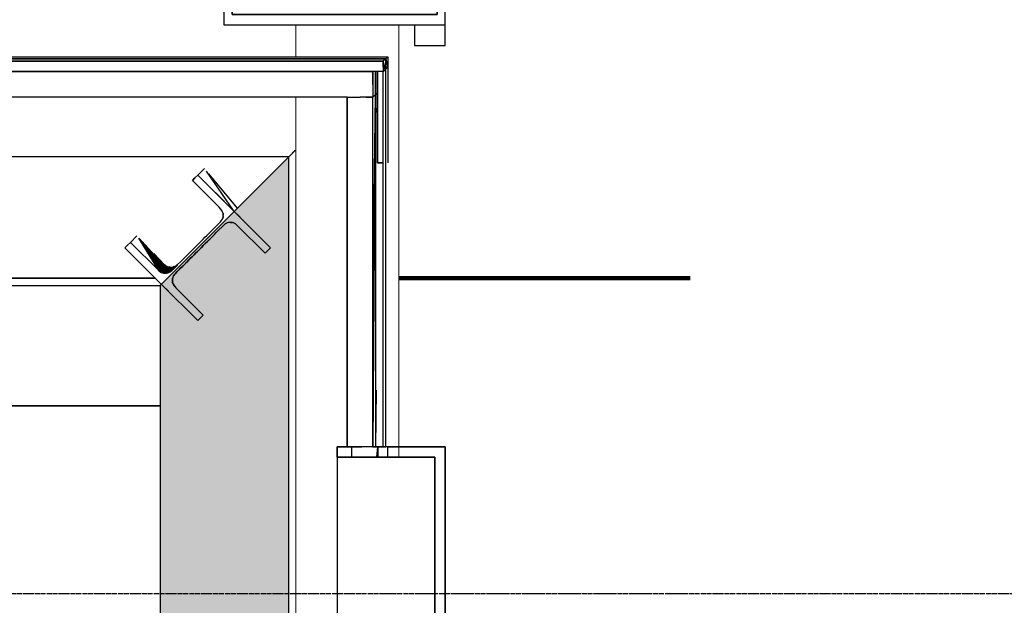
# Model space of a CAD drawing. Header units: millimetres. Extents: x 61846 to 198573, y 13020 to 52988.
# Tile 56 of 150: x 121559 to 123472, y 48414 to 49552. Entities that reach past the tile are written whole.
import ezdxf

# ---------------------------------------------------------------- set-up
doc = ezdxf.new("R2010")
doc.units = ezdxf.units.MM
doc.linetypes.add('NL_00_doorsnede', pattern=[23, 10, -1, 0, -1, 10, -1])
for name, color, linetype, lineweight in [('A-COLS', 52, 'Continuous', 35), ('A-FLOR', 192, 'Continuous', 50), ('A-ROOF', 132, 'Continuous', 35), ('G-ANNO-SYMB', 111, 'Continuous', 18), ('I-WALL', 2, 'Continuous', 25), ('S-BEAM', 12, 'Continuous', 35), ('S-BEAM-ANLY', 10, 'Continuous', 25)]:
    doc.layers.add(name, color=color, linetype=linetype, lineweight=lineweight)

# ---------------------------------------------------------------- blocks, each defined once
blk = doc.blocks.new('28_PBT_SF_toneeltoren_dakboog_28_PBT_SF_toneeltoren_dakboog as R_2584242 - 28_PBT_SF_toneeltoren_dakboog_28_PBT_SF_toneeltoren_dakboog as R_2584242 2-313476-5e verdieping lierenkamer')
at = {"layer": 'S-BEAM-ANLY', "color": 170, "lineweight": 211}
blk.add_line((87821.1, 49049.6), (87255, 49049.6), dxfattribs=at)
blk = doc.blocks.new('28_PBT_SF_toneeltoren_dakboog_28_PBT_SF_toneeltoren_dakboog as R_2584242 - 28_PBT_SF_toneeltoren_dakboog_28_PBT_SF_toneeltoren_dakboog as R_2584242-313469-5e verdieping lierenkamer')
at = {"layer": 'S-BEAM', "color": 250, "lineweight": 25}
for p, q in [((87053.9, 49298), (87041.2, 49285.3)), ((87041.2, 49285.3), (87053.9, 49298)), ((87041.2, 49285.3), (71456.3, 49285.3)), ((86935.2, 49179.3), (87041.2, 49285.3)), ((86794.6, 49038.7), (86935.2, 49179.3)), ((86782.2, 49049.4), (85537.9, 49049.4)), ((85537.9, 49049.4), (86782.2, 49049.4)), ((71456.3, 49035.3), (86791.2, 49035.3)), ((86791.2, 49035.3), (86793.7, 49037.9))]:
    blk.add_line(p, q, dxfattribs=at)
blk = doc.blocks.new('28_PBT_SF_toneeltoren_dakboog_28_PBT_SF_toneeltoren_dakboog as R_2584242 - 28_PBT_SF_toneeltoren_dakboog_28_PBT_SF_toneeltoren_dakboog as R_2584242-313473-5e verdieping lierenkamer')
for name in ['28_PBT_SF_toneeltoren_dakboog_28_PBT_SF_toneeltoren_dakboog as R_2584242 - 28_PBT_SF_toneeltoren_dakboog_28_PBT_SF_toneeltoren_dakboog as R_2584242-313469-5e verdieping lierenkamer', '28_PBT_SF_toneeltoren_dakboog_28_PBT_SF_toneeltoren_dakboog as R_2584242 - 28_PBT_SF_toneeltoren_dakboog_28_PBT_SF_toneeltoren_dakboog as R_2584242 2-313476-5e verdieping lierenkamer']:
    blk.add_blockref(name, (0, 0))
blk = doc.blocks.new('28_PBT_SC_staal_H-profiel_gekromd_dak toneeltoren hoek_S355_HE200B_betondak_as 20_3625036 - 28_PBT_SC_staal_H-profiel_gekromd_dak toneeltoren hoek_S355_HE200B_betondak_as 20_3625036-313802-5e verdieping lierenkamer')
at = {"layer": 'A-COLS', "color": 250, "lineweight": 25}
for p, q in [((86877.2, 49262.7), (86864.5, 49250)), ((86880.9, 49257.4), (86933.5, 49181)), ((86859, 49244.6), (86853.9, 49239.4)), ((86853.9, 49239.4), (86859, 49244.6)), ((86853.9, 49239.4), (86905.9, 49187.4)), ((86905.9, 49187.4), (86853.9, 49239.4)), ((86864.5, 49250), (86859, 49244.6)), ((86859, 49244.6), (86864.5, 49250)), ((86864.5, 49250), (86933.5, 49181)), ((86941.5, 49185.7), (86885.6, 49252.6)), ((86898.7, 49215.9), (86933.5, 49181)), ((86908.7, 49184.6), (86905.9, 49187.4)), ((86908.7, 49184.6), (86905.9, 49187.4)), ((86911.3, 49181.3), (86908.7, 49184.6)), ((86911.3, 49181.3), (86908.7, 49184.6)), ((86913.3, 49176.5), (86911.4, 49181.1)), ((86913.3, 49176.5), (86911.4, 49181.1)), ((87005.9, 49108.6), (86933.5, 49181)), ((86933.5, 49181), (86946.6, 49167.9)), ((86904.1, 49154.6), (86908.7, 49159.2)), ((86906.4, 49156.9), (86908.7, 49159.2)), ((86906.4, 49156.9), (86908.7, 49159.2)), ((86908.7, 49159.2), (86909.9, 49161)), ((86908.7, 49159.2), (86909.9, 49161)), ((86909.9, 49161), (86911.8, 49163.4)), ((86909.9, 49161), (86911.8, 49163.4)), ((86911.8, 49163.4), (86912.4, 49164.8)), ((86911.8, 49163.4), (86912.4, 49164.8)), ((86913.1, 49166.5), (86912.4, 49164.8)), ((86912.4, 49164.8), (86913.1, 49166.5)), ((86913.6, 49168.4), (86913.1, 49166.5)), ((86913.1, 49166.5), (86913.6, 49168.4)), ((86913.5, 49175.5), (86913.3, 49176.5)), ((86913.5, 49175.5), (86913.3, 49176.5)), ((86913.5, 49175.5), (86913.9, 49173.3)), ((86913.9, 49173.3), (86913.5, 49175.5)), ((86913.8, 49169.6), (86913.6, 49168.4)), ((86913.6, 49168.4), (86913.8, 49169.6)), ((86913.8, 49169.6), (86913.9, 49171.8)), ((86913.8, 49169.6), (86913.9, 49171.8)), ((86913.9, 49173.3), (86913.9, 49171.8)), ((86913.9, 49171.8), (86913.9, 49173.3)), ((86885.7, 49136.2), (86889.9, 49140.4)), ((86885.7, 49136.2), (86889.9, 49140.4)), ((86889.9, 49140.4), (86894.7, 49145.2)), ((86889.9, 49140.4), (86894.7, 49145.2)), ((86894.7, 49145.2), (86900.2, 49150.7)), ((86894.7, 49145.2), (86900.2, 49150.7)), ((86900.2, 49150.7), (86906.4, 49156.9)), ((86900.2, 49150.7), (86906.4, 49156.9)), ((86900.3, 49138.1), (86905.6, 49143.4)), ((86905.6, 49143.4), (86900.3, 49138.1)), ((86901.6, 49139.4), (86905.6, 49143.4)), ((86902, 49152.5), (86906.4, 49156.9)), ((86911.7, 49149.5), (86905.6, 49143.4)), ((86911.7, 49149.5), (86905.6, 49143.4)), ((86911.7, 49149.5), (86915, 49152.8)), ((86915, 49152.8), (86911.7, 49149.5)), ((86915, 49152.8), (86917.8, 49155)), ((86917.8, 49155), (86915, 49152.8)), ((86915, 49152.8), (86915.5, 49153.3)), ((86917.8, 49155), (86917.8, 49155.1)), ((86917.8, 49155.1), (86917.9, 49155.1)), ((86917.9, 49155.1), (86917.8, 49155.1)), ((86917.8, 49155.1), (86917.8, 49155)), ((86917.9, 49155.1), (86921.7, 49157)), ((86921.7, 49157), (86917.9, 49155.1)), ((86923.8, 49157.6), (86921.7, 49157)), ((86923.8, 49157.6), (86921.7, 49157)), ((86923.8, 49157.6), (86924.2, 49157.7)), ((86924.3, 49157.7), (86923.8, 49157.6)), ((86924.7, 49157.8), (86924.2, 49157.7)), ((86924.7, 49157.8), (86924.3, 49157.7)), ((86928.2, 49158.1), (86924.7, 49157.8)), ((86928.2, 49158.1), (86924.7, 49157.8)), ((86928.2, 49158.1), (86929.2, 49158)), ((86929.2, 49158), (86928.2, 49158.1)), ((86929.2, 49158), (86931.9, 49157.6)), ((86931.9, 49157.6), (86929.2, 49158)), ((86933.9, 49157), (86931.9, 49157.6)), ((86933.9, 49157), (86931.9, 49157.6)), ((86936.2, 49155.9), (86933.9, 49157)), ((86936.2, 49155.9), (86933.9, 49157)), ((86936.2, 49155.9), (86937.5, 49155.2)), ((86937.5, 49155.2), (86936.2, 49155.9)), ((86937.5, 49155.2), (86938.1, 49154.7)), ((86938.1, 49154.7), (86937.5, 49155.2)), ((86938.1, 49154.7), (86940.5, 49152.8)), ((86940.5, 49152.8), (86938.1, 49154.7)), ((86940.5, 49152.8), (86941.8, 49151.5)), ((86941.8, 49151.5), (86940.5, 49152.8)), ((86995.3, 49098), (86941.8, 49151.5)), ((86995.3, 49098), (86941.8, 49151.5)), ((86746.3, 49131.9), (86733.6, 49119.2)), ((86749, 49127.6), (86787.2, 49065.7)), ((86749.1, 49127.5), (86788.4, 49064.4)), ((86749.3, 49127.3), (86789.1, 49065.1)), ((86749.6, 49127), (86790, 49066)), ((86750, 49126.6), (86791, 49066.9)), ((86751.1, 49125.6), (86793.8, 49069.7)), ((86751.1, 49125.4), (86792.8, 49068.8)), ((86751.1, 49125.1), (86791.9, 49067.9)), ((86752.6, 49124), (86794.7, 49070.7)), ((86753.8, 49122.7), (86795.6, 49071.6)), ((86868.9, 49119.4), (86872.5, 49123)), ((86868.9, 49119.4), (86872.5, 49123)), ((86869.4, 49119.9), (86872.5, 49123)), ((86872.5, 49123), (86875.3, 49125.9)), ((86872.5, 49123), (86875.3, 49125.9)), ((86872.6, 49123.1), (86875.3, 49125.9)), ((86875.3, 49125.9), (86878.4, 49129)), ((86875.3, 49125.9), (86878.4, 49129)), ((86875.6, 49126.1), (86878.4, 49129)), ((86878.4, 49129), (86881.9, 49132.4)), ((86878.4, 49129), (86881.9, 49132.4)), ((86878.8, 49129.3), (86881.9, 49132.4)), ((86878.9, 49116.7), (86883.1, 49120.9)), ((86883.1, 49120.9), (86878.9, 49116.7)), ((86881.9, 49132.4), (86885.7, 49136.2)), ((86881.9, 49132.4), (86885.7, 49136.2)), ((86882.4, 49132.9), (86885.7, 49136.2)), ((86883.1, 49120.9), (86887.9, 49125.7)), ((86887.9, 49125.7), (86883.1, 49120.9)), ((86884.9, 49122.7), (86887.9, 49125.7)), ((86887.9, 49125.7), (86893.6, 49131.4)), ((86893.6, 49131.4), (86887.9, 49125.7)), ((86890.2, 49128), (86893.6, 49131.4)), ((86893.6, 49131.4), (86900.3, 49138.1)), ((86900.3, 49138.1), (86893.6, 49131.4)), ((86896.6, 49134.4), (86900.3, 49138.1)), ((86723, 49108.6), (86728.2, 49113.8)), ((86723, 49108.6), (86728.2, 49113.8)), ((86723, 49108.6), (86795.3, 49036.3)), ((86795.3, 49036.3), (86723, 49108.6)), ((86733.6, 49119.2), (86728.2, 49113.8)), ((86728.2, 49113.8), (86733.6, 49119.2)), ((86787.2, 49065.7), (86733.6, 49119.2)), ((86733.6, 49119.2), (86787.2, 49065.7)), ((86756.7, 49119.9), (86797, 49073)), ((86762.1, 49114.4), (86798.4, 49074.4)), ((86851, 49101.5), (86847.2, 49097.7)), ((86847.2, 49097.7), (86851, 49101.5)), ((86854.4, 49104.9), (86851, 49101.5)), ((86851, 49101.5), (86854.4, 49104.9)), ((86852.3, 49102.8), (86854.4, 49104.9)), ((86857.4, 49108), (86854.4, 49104.9)), ((86854.4, 49104.9), (86857.4, 49108)), ((86855.1, 49105.6), (86857.4, 49108)), ((86855.4, 49106), (86857.4, 49108)), ((86860.1, 49110.7), (86857.4, 49108)), ((86857.4, 49108), (86860.1, 49110.7)), ((86858, 49108.5), (86860.1, 49110.7)), ((86862.7, 49113.2), (86860.1, 49110.7)), ((86860.1, 49110.7), (86862.7, 49113.2)), ((86860.7, 49111.2), (86862.7, 49113.2)), ((86860.8, 49098.6), (86863.8, 49101.6)), ((86863.8, 49101.6), (86860.8, 49098.6)), ((86861.8, 49099.6), (86863.8, 49101.6)), ((86862.1, 49099.9), (86863.8, 49101.6)), ((86862.7, 49113.2), (86865.6, 49116.1)), ((86862.7, 49113.2), (86865.6, 49116.1)), ((86863.4, 49114), (86865.6, 49116.1)), ((86863.8, 49101.6), (86866.5, 49104.3)), ((86866.5, 49104.3), (86863.8, 49101.6)), ((86864.6, 49102.4), (86866.5, 49104.3)), ((86865.6, 49116.1), (86868.9, 49119.4)), ((86865.6, 49116.1), (86868.9, 49119.4)), ((86866.5, 49104.3), (86869.1, 49106.9)), ((86869.1, 49106.9), (86866.5, 49104.3)), ((86867.1, 49104.9), (86869.1, 49106.9)), ((86869.1, 49106.9), (86872, 49109.8)), ((86872, 49109.8), (86869.1, 49106.9)), ((86869.8, 49107.6), (86872, 49109.8)), ((86872, 49109.8), (86875.2, 49113)), ((86875.2, 49113), (86872, 49109.8)), ((86875.2, 49113), (86878.9, 49116.7)), ((86878.9, 49116.7), (86875.2, 49113)), ((87000.5, 49103.2), (86995.3, 49098)), ((87000.5, 49103.2), (86995.3, 49098)), ((87000.5, 49103.2), (87005.9, 49108.6)), ((87005.9, 49108.6), (87000.5, 49103.2)), ((86778.8, 49097.8), (86799.8, 49075.7)), ((86837.7, 49088.2), (86831.7, 49082.2)), ((86831.7, 49082.2), (86837.7, 49088.2)), ((86834.6, 49085.1), (86837.7, 49088.2)), ((86842.8, 49093.3), (86837.7, 49088.2)), ((86837.7, 49088.2), (86842.8, 49093.3)), ((86838, 49088.5), (86842.8, 49093.3)), ((86840, 49090.5), (86842.8, 49093.3)), ((86847.2, 49097.7), (86842.8, 49093.3)), ((86842.8, 49093.3), (86847.2, 49097.7)), ((86843.8, 49094.4), (86847.2, 49097.7)), ((86843.8, 49081.6), (86847.3, 49085.1)), ((86847.3, 49085.1), (86843.8, 49081.6)), ((86844.5, 49082.3), (86847.3, 49085.1)), ((86845, 49082.8), (86847.3, 49085.1)), ((86847.3, 49085.1), (86850.6, 49088.4)), ((86850.6, 49088.4), (86847.3, 49085.1)), ((86847.9, 49085.7), (86850.6, 49088.4)), ((86848.3, 49086.1), (86850.6, 49088.4)), ((86850.6, 49088.4), (86853.5, 49091.3)), ((86853.5, 49091.3), (86850.6, 49088.4)), ((86851, 49088.8), (86853.5, 49091.3)), ((86853.5, 49091.3), (86857.4, 49095.2)), ((86857.4, 49095.2), (86853.5, 49091.3)), ((86857.4, 49095.2), (86860.8, 49098.6)), ((86860.8, 49098.6), (86857.4, 49095.2)), ((86859, 49096.8), (86860.8, 49098.6)), ((86788.4, 49064.4), (86787.2, 49065.7)), ((86789.1, 49065.1), (86788.4, 49064.4)), ((86788.4, 49064.4), (86789.8, 49063.3)), ((86788.4, 49064.4), (86789.8, 49063.3)), ((86790, 49066), (86789.1, 49065.1)), ((86789.1, 49065.1), (86793.9, 49061.8)), ((86789.1, 49065.1), (86789.8, 49063.3)), ((86789.1, 49065.1), (86792.6, 49061.5)), ((86789.8, 49063.3), (86792.6, 49061.5)), ((86789.8, 49063.3), (86792.6, 49061.5)), ((86790, 49066), (86791, 49066.9)), ((86790, 49066), (86793.9, 49061.8)), ((86790, 49066), (86794.6, 49062.8)), ((86791.9, 49067.9), (86791, 49066.9)), ((86791, 49066.9), (86794.6, 49062.8)), ((86791, 49066.9), (86796, 49063.4)), ((86791.9, 49067.9), (86792.8, 49068.8)), ((86791.9, 49067.9), (86796, 49063.4)), ((86791.9, 49067.9), (86795.3, 49065.9)), ((86792.8, 49068.8), (86793.8, 49069.7)), ((86792.8, 49068.8), (86796.5, 49067.9)), ((86792.8, 49068.8), (86794.6, 49066.8)), ((86794.7, 49070.7), (86793.8, 49069.7)), ((86793.8, 49069.7), (86796.5, 49067.9)), ((86794.6, 49062.8), (86796, 49063.4)), ((86794.7, 49070.7), (86795.6, 49071.6)), ((86794.7, 49070.7), (86799.4, 49068.7)), ((86794.7, 49070.7), (86798.9, 49067.5)), ((86794.7, 49070.7), (86796.5, 49067.9)), ((86796.5, 49067.9), (86795.3, 49065.9)), ((86799, 49066.1), (86795.3, 49065.9)), ((86796, 49063.4), (86795.3, 49065.9)), ((86799.2, 49064.7), (86795.3, 49065.9)), ((86795.3, 49065.9), (86797.6, 49064)), ((86797, 49073), (86795.6, 49071.6)), ((86795.6, 49071.6), (86799, 49070.3)), ((86795.6, 49071.6), (86799.4, 49068.7)), ((86796, 49063.4), (86797.6, 49064)), ((86796, 49063.4), (86800.1, 49061.6)), ((86796, 49063.4), (86797.2, 49061.3)), ((86798.9, 49067.5), (86796.5, 49067.9)), ((86796.5, 49067.9), (86799, 49066.1)), ((86798.4, 49074.4), (86797, 49073)), ((86797, 49073), (86799, 49070.3)), ((86797, 49073), (86801.7, 49070.2)), ((86799.2, 49064.7), (86797.6, 49064)), ((86800.1, 49061.6), (86797.6, 49064)), ((86797.6, 49064), (86803.4, 49063.7)), ((86797.6, 49064), (86802.3, 49062.4)), ((86798.4, 49074.4), (86799.8, 49075.7)), ((86798.4, 49074.4), (86802.7, 49071.3)), ((86798.4, 49074.4), (86801.7, 49070.2)), ((86799.4, 49068.7), (86798.9, 49067.5)), ((86802.5, 49065.5), (86798.9, 49067.5)), ((86802.7, 49066.8), (86798.9, 49067.5)), ((86798.9, 49067.5), (86799, 49066.1)), ((86799, 49070.3), (86801.7, 49070.2)), ((86799, 49070.3), (86802.2, 49068.4)), ((86799, 49070.3), (86799.4, 49068.7)), ((86802.5, 49065.5), (86799, 49066.1)), ((86799, 49066.1), (86799.2, 49064.7)), ((86802.5, 49065.5), (86799.2, 49064.7)), ((86799.2, 49064.7), (86803.4, 49063.7)), ((86802.2, 49068.4), (86799.4, 49068.7)), ((86802.7, 49066.8), (86799.4, 49068.7)), ((86799.8, 49075.7), (86804.8, 49072.4)), ((86799.8, 49075.7), (86801.5, 49075.3)), ((86799.8, 49075.7), (86802.3, 49071.9)), ((86802.7, 49071.3), (86801.7, 49070.2)), ((86805.8, 49069), (86801.7, 49070.2)), ((86801.7, 49070.2), (86802.2, 49068.4)), ((86805.8, 49069), (86802.2, 49068.4)), ((86802.2, 49068.4), (86806.3, 49067.1)), ((86802.2, 49068.4), (86802.7, 49066.8)), ((86803.4, 49063.7), (86802.3, 49062.4)), ((86802.5, 49065.5), (86802.7, 49066.8)), ((86802.5, 49065.5), (86807, 49065.7)), ((86802.5, 49065.5), (86806.4, 49064.5)), ((86802.5, 49065.5), (86803.4, 49063.7)), ((86804.8, 49072.4), (86802.7, 49071.3)), ((86805.8, 49069), (86802.7, 49071.3)), ((86807.8, 49070.2), (86802.7, 49071.3)), ((86806.3, 49067.1), (86802.7, 49066.8)), ((86807, 49065.7), (86802.7, 49066.8)), ((86806.4, 49064.5), (86803.4, 49063.7)), ((86807.6, 49063.7), (86803.4, 49063.7)), ((86803.4, 49063.7), (86806.6, 49062.6)), ((86804.8, 49072.4), (86808.9, 49071.3)), ((86804.8, 49072.4), (86807.8, 49070.2)), ((86805.8, 49069), (86807.8, 49070.2)), ((86805.8, 49069), (86810, 49069)), ((86805.8, 49069), (86809.8, 49067.8)), ((86805.8, 49069), (86806.3, 49067.1)), ((86809.8, 49067.8), (86806.3, 49067.1)), ((86807, 49065.7), (86806.3, 49067.1)), ((86806.3, 49067.1), (86810.4, 49066.8)), ((86806.3, 49061.6), (86812, 49064)), ((86807, 49065.7), (86806.4, 49064.5)), ((86806.4, 49064.5), (86810.6, 49065.1)), ((86806.4, 49064.5), (86807.6, 49063.7)), ((86812.7, 49065.1), (86806.6, 49062.6)), ((86812, 49064), (86806.6, 49062.6)), ((86807.6, 49063.7), (86806.6, 49062.6)), ((86807, 49065.7), (86810.4, 49066.8)), ((86812.2, 49066.4), (86807, 49065.7)), ((86807, 49065.7), (86810.6, 49065.1)), ((86810.6, 49065.1), (86807.6, 49063.7)), ((86812.7, 49065.1), (86807.6, 49063.7)), ((86808.9, 49071.3), (86807.8, 49070.2)), ((86812.6, 49070.6), (86807.8, 49070.2)), ((86810, 49069), (86807.8, 49070.2)), ((86808.3, 49061.2), (86812.2, 49063.3)), ((86812.6, 49070.6), (86808.9, 49071.3)), ((86810, 49069), (86809.8, 49067.8)), ((86809.8, 49067.8), (86815.1, 49069)), ((86809.8, 49067.8), (86810.4, 49066.8)), ((86812.6, 49070.6), (86810, 49069)), ((86810, 49069), (86815.8, 49070.2)), ((86810, 49069), (86815.1, 49069)), ((86815.1, 49069), (86810.4, 49066.8)), ((86815.9, 49068.4), (86810.4, 49066.8)), ((86812.2, 49066.4), (86810.4, 49066.8)), ((86815, 49066.8), (86810.6, 49065.1)), ((86812.2, 49066.4), (86810.6, 49065.1)), ((86810.6, 49065.1), (86812.7, 49065.1)), ((86814.4, 49064.9), (86810.6, 49061.8)), ((86814.4, 49064.9), (86810.6, 49061.8)), ((86810.6, 49061.8), (86813.9, 49064.4)), ((86810.6, 49061.8), (86813.9, 49064.4)), ((86812.2, 49063.3), (86810.6, 49061.8)), ((86814, 49064.9), (86810.7, 49062.8)), ((86812, 49064), (86810.7, 49062.8)), ((86812.2, 49063.3), (86810.7, 49062.8)), ((86812, 49064), (86815.2, 49066.2)), ((86812, 49064), (86812.7, 49065.1)), ((86814, 49064.9), (86812, 49064)), ((86817.1, 49068.5), (86812.2, 49066.4)), ((86815.9, 49068.4), (86812.2, 49066.4)), ((86815, 49066.8), (86812.2, 49066.4)), ((86812.2, 49063.3), (86815.6, 49066.1)), ((86814, 49064.9), (86812.2, 49063.3)), ((86812.2, 49063.3), (86814.4, 49064.9)), ((86812.6, 49070.6), (86816.9, 49071.3)), ((86812.6, 49070.6), (86815.8, 49070.2)), ((86812.7, 49065.1), (86816.3, 49067.2)), ((86815, 49066.8), (86812.7, 49065.1)), ((86815.2, 49066.2), (86812.7, 49065.1)), ((86813.9, 49064.4), (86817.5, 49068)), ((86813.9, 49064.4), (86817.5, 49068)), ((86814.4, 49064.9), (86813.9, 49064.4)), ((86814, 49064.9), (86817, 49067.5)), ((86814, 49064.9), (86815.2, 49066.2)), ((86814, 49064.9), (86815.6, 49066.1)), ((86814.4, 49064.9), (86817.5, 49068)), ((86819.7, 49070.2), (86815, 49066.8)), ((86817.1, 49068.5), (86815, 49066.8)), ((86815, 49066.8), (86816.3, 49067.2)), ((86819.8, 49071.3), (86815.1, 49069)), ((86818.6, 49070.2), (86815.1, 49069)), ((86815.8, 49070.2), (86815.1, 49069)), ((86815.9, 49068.4), (86815.1, 49069)), ((86815.2, 49066.2), (86818.3, 49068.8)), ((86815.2, 49066.2), (86817, 49067.5)), ((86815.2, 49066.2), (86816.3, 49067.2)), ((86820.4, 49072.4), (86815.8, 49070.2)), ((86816.9, 49071.3), (86815.8, 49070.2)), ((86815.8, 49070.2), (86819.8, 49071.3)), ((86819.4, 49070.3), (86815.9, 49068.4)), ((86818.6, 49070.2), (86815.9, 49068.4)), ((86817.1, 49068.5), (86815.9, 49068.4)), ((86819.7, 49070.2), (86816.3, 49067.2)), ((86816.3, 49067.2), (86818.3, 49068.9)), ((86820.4, 49072.4), (86816.9, 49071.3)), ((86817.1, 49068.5), (86821.1, 49071.6)), ((86817.1, 49068.5), (86819.4, 49070.3)), ((86817.1, 49068.5), (86819.7, 49070.2)), ((86824.7, 49075.2), (86817.5, 49068)), ((86817.5, 49068), (86824.7, 49075.2)), ((86818.6, 49070.2), (86823.8, 49074.4)), ((86818.6, 49070.2), (86822.5, 49073)), ((86818.6, 49070.2), (86819.8, 49071.3)), ((86818.6, 49070.2), (86819.4, 49070.3)), ((86819.4, 49070.3), (86822.5, 49073)), ((86819.4, 49070.3), (86821.1, 49071.6)), ((86825.2, 49075.7), (86819.8, 49071.3)), ((86819.8, 49071.3), (86823.8, 49074.4)), ((86820.4, 49072.4), (86819.8, 49071.3)), ((86820.4, 49072.4), (86825.2, 49075.7)), ((86825.2, 49075.7), (86823.4, 49074.6)), ((86824.6, 49062.4), (86830.3, 49068.1)), ((86830.3, 49068.1), (86824.6, 49062.4)), ((86831.7, 49082.2), (86824.7, 49075.2)), ((86824.7, 49075.2), (86831.7, 49082.2)), ((86826.5, 49064.3), (86830.3, 49068.1)), ((86828.2, 49066), (86830.3, 49068.1)), ((86830.3, 49068.1), (86835.3, 49073.1)), ((86835.3, 49073.1), (86830.3, 49068.1)), ((86831.8, 49069.6), (86835.3, 49073.1)), ((86835.3, 49073.1), (86839.8, 49077.6)), ((86839.8, 49077.6), (86835.3, 49073.1)), ((86838, 49075.8), (86839.8, 49077.6)), ((86839.8, 49077.6), (86843.8, 49081.6)), ((86843.8, 49081.6), (86839.8, 49077.6)), ((86840.7, 49078.5), (86843.8, 49081.6)), ((86841.4, 49079.1), (86843.8, 49081.6)), ((86793.9, 49061.8), (86792.6, 49061.5)), ((86793.3, 49060.9), (86792.6, 49061.5)), ((86792.6, 49061.5), (86793.3, 49060.9)), ((86793.9, 49061.8), (86793.3, 49060.9)), ((86794.1, 49060.7), (86793.3, 49060.9)), ((86793.3, 49060.9), (86794.1, 49060.7)), ((86793.9, 49061.8), (86794.6, 49062.8)), ((86793.9, 49061.8), (86797.2, 49061.3)), ((86793.9, 49061.8), (86794.1, 49060.7)), ((86793.9, 49061.8), (86797.1, 49060.1)), ((86794.1, 49060.7), (86796, 49059.9)), ((86794.1, 49060.7), (86796, 49059.9)), ((86794.6, 49062.8), (86797.2, 49061.3)), ((86794.6, 49060.6), (86797.1, 49060.1)), ((86797.1, 49060.1), (86796, 49059.9)), ((86796, 49059.9), (86798, 49059.5)), ((86796, 49059.9), (86798, 49059.5)), ((86797.2, 49061.3), (86797.1, 49060.1)), ((86797.1, 49060.1), (86800.5, 49060.5)), ((86797.1, 49060.1), (86800.2, 49059.6)), ((86797.1, 49060.1), (86799.8, 49059.2)), ((86800.1, 49061.6), (86797.2, 49061.3)), ((86797.2, 49061.3), (86800.5, 49060.5)), ((86798, 49059.5), (86799.8, 49059.2)), ((86798, 49059.5), (86799.8, 49059.2)), ((86803.5, 49059.6), (86799.8, 49059.2)), ((86800.2, 49059.6), (86799.8, 49059.2)), ((86801.5, 49059.2), (86799.8, 49059.2)), ((86799.8, 49059.2), (86801.5, 49059.2)), ((86800.1, 49061.6), (86802.3, 49062.4)), ((86804.2, 49060.6), (86800.1, 49061.6)), ((86800.1, 49061.6), (86806.3, 49061.6)), ((86800.1, 49061.6), (86800.5, 49060.5)), ((86804.2, 49060.6), (86800.2, 49059.6)), ((86800.5, 49060.5), (86800.2, 49059.6)), ((86803.5, 49059.6), (86800.2, 49059.6)), ((86804.2, 49060.6), (86800.5, 49060.5)), ((86803.5, 49059.6), (86801.5, 49059.2)), ((86803.7, 49059.3), (86801.5, 49059.2)), ((86801.5, 49059.2), (86803.7, 49059.3)), ((86806.6, 49062.6), (86802.3, 49062.4)), ((86806.3, 49061.6), (86802.3, 49062.4)), ((86808.3, 49061.2), (86803.5, 49059.6)), ((86804.2, 49060.6), (86803.5, 49059.6)), ((86806.3, 49059.9), (86803.5, 49059.6)), ((86806.1, 49059.8), (86803.5, 49059.6)), ((86803.5, 49059.6), (86803.7, 49059.3)), ((86806.1, 49059.8), (86803.7, 49059.3)), ((86803.7, 49059.3), (86806.1, 49059.8)), ((86804.2, 49060.6), (86806.3, 49061.6)), ((86804.2, 49060.6), (86808.3, 49061.2)), ((86806.4, 49059.9), (86806.1, 49059.8)), ((86806.1, 49059.8), (86806.4, 49059.9)), ((86806.3, 49061.6), (86810.7, 49062.8)), ((86806.3, 49061.6), (86806.6, 49062.6)), ((86806.3, 49061.6), (86808.3, 49061.2)), ((86806.3, 49059.9), (86808.3, 49061.2)), ((86806.4, 49059.9), (86806.3, 49059.9)), ((86806.4, 49059.9), (86810.6, 49061.8)), ((86806.4, 49059.9), (86810.6, 49061.8)), ((86808.3, 49061.2), (86810.7, 49062.8)), ((86808.3, 49061.2), (86810.6, 49061.8)), ((86810.6, 49061.8), (86810.6, 49061.8)), ((86810.6, 49061.8), (86810.6, 49061.8)), ((86815, 49044.2), (86815.1, 49045.7)), ((86815.1, 49045.7), (86815, 49044.2)), ((86815, 49044.2), (86815.1, 49043.7)), ((86815, 49044.2), (86815.1, 49043.7)), ((86815.1, 49045.7), (86815.2, 49047.9)), ((86815.2, 49047.9), (86815.1, 49045.7)), ((86815.2, 49047.9), (86815.5, 49049.2)), ((86815.5, 49049.2), (86815.2, 49047.9)), ((86816.8, 49053.2), (86815.5, 49049.2)), ((86816.8, 49053.2), (86815.5, 49049.2)), ((86817.6, 49054.6), (86816.8, 49053.2)), ((86817.6, 49054.6), (86816.8, 49053.2)), ((86817.6, 49054.6), (86818.9, 49056.4)), ((86818.9, 49056.4), (86817.6, 49054.6)), ((86818.9, 49056.4), (86820.3, 49058.1)), ((86820.3, 49058.1), (86818.9, 49056.4)), ((86820.3, 49058.1), (86824.6, 49062.4)), ((86824.6, 49062.4), (86820.3, 49058.1)), ((86820.9, 49058.7), (86824.6, 49062.4)), ((86864.5, 48967.2), (86795.3, 49036.3)), ((86807.7, 49024), (86795.3, 49036.3)), ((86815.6, 49040.7), (86815.1, 49043.7)), ((86815.1, 49043.7), (86815.6, 49040.7)), ((86816.2, 49039), (86815.6, 49040.7)), ((86815.6, 49040.7), (86816.2, 49039)), ((86816.2, 49039), (86817, 49037)), ((86816.2, 49039), (86817, 49037)), ((86818.3, 49035.3), (86817, 49037)), ((86817, 49037), (86818.3, 49035.3)), ((86820.3, 49032.6), (86818.3, 49035.3)), ((86818.3, 49035.3), (86820.3, 49032.6)), ((86820.3, 49032.6), (86822, 49030.8)), ((86820.3, 49032.6), (86822, 49030.8)), ((86875.1, 48977.8), (86822, 49030.8)), ((86869.6, 48972.4), (86864.5, 48967.2)), ((86869.6, 48972.4), (86864.5, 48967.2)), ((86875.1, 48977.8), (86869.6, 48972.4)), ((86875.1, 48977.8), (86869.6, 48972.4))]:
    blk.add_line(p, q, dxfattribs=at)
blk = doc.blocks.new('28_PBT_SC_staal_H-profiel_gekromd_dak toneeltoren hoek_S355_HE200B_betondak_as 20_3625036 - 28_PBT_SC_staal_H-profiel_gekromd_dak toneeltoren hoek_S355_HE200B_betondak_as 20_3625036-313806-5e verdieping lierenkamer')
blk.add_blockref('28_PBT_SC_staal_H-profiel_gekromd_dak toneeltoren hoek_S355_HE200B_betondak_as 20_3625036 - 28_PBT_SC_staal_H-profiel_gekromd_dak toneeltoren hoek_S355_HE200B_betondak_as 20_3625036-313802-5e verdieping lierenkamer', (0, 0))
blk = doc.blocks.new('28_PBT_SF_toneeltoren_dakboog_28_PBT_SF_toneeltoren_dakboog as R - 28_PBT_SF_toneeltoren_dakboog_28_PBT_SF_toneeltoren_dakboog as R-332845-5e verdieping lierenkamer')
at = {"layer": 'S-BEAM', "lineweight": 25}
blk.add_hatch(color=5, dxfattribs=at).paths.add_polyline_path([(5258.1, 235.7), (391.2, 235.7), (641.2, -14.3), (5258.1, -14.3), (5258.1, 119.3)])
at = {"layer": 'S-BEAM', "color": 250, "lineweight": 25}
for p, q in [((378.5, 248.4), (391.2, 235.7)), ((5258.1, 235.7), (391.2, 235.7)), ((391.2, 235.7), (497.2, 129.7)), ((497.2, 129.7), (637.8, -10.9)), ((638.7, -11.7), (641.2, -14.3)), ((641.2, -14.3), (5258.1, -14.3))]:
    blk.add_line(p, q, dxfattribs=at)
blk = doc.blocks.new('TadP_A_CON_CONSTRUCTIE_rvt-2-5e verdieping lierenkamer')
at = {"layer": 'A-FLOR', "color": 90, "lineweight": 35}
blk.add_line((71456.3, 48801.6), (86791.2, 48801.6), dxfattribs=at)
at = {"layer": 'I-WALL', "color": 10, "lineweight": 18}
for p, q in [((87055, 49480), (87055, 49542)), ((87255, 49542), (87255, 48701.8)), ((87055, 47270.8), (87055, 49401.1))]:
    blk.add_line(p, q, dxfattribs=at)
at = {"layer": 'A-COLS', "color": 10, "lineweight": 18}
blk.add_blockref('28_PBT_SC_staal_H-profiel_gekromd_dak toneeltoren hoek_S355_HE200B_betondak_as 20_3625036 - 28_PBT_SC_staal_H-profiel_gekromd_dak toneeltoren hoek_S355_HE200B_betondak_as 20_3625036-313806-5e verdieping lierenkamer', (0, 0), dxfattribs=at)
at = {"layer": 'S-BEAM', "color": 10, "lineweight": 18}
blk.add_blockref('28_PBT_SF_toneeltoren_dakboog_28_PBT_SF_toneeltoren_dakboog as R_2584242 - 28_PBT_SF_toneeltoren_dakboog_28_PBT_SF_toneeltoren_dakboog as R_2584242-313473-5e verdieping lierenkamer', (0, 0), dxfattribs=at)
at = {"layer": 'S-BEAM', "color": 10, "lineweight": 18, "rotation": 270}
blk.add_blockref('28_PBT_SF_toneeltoren_dakboog_28_PBT_SF_toneeltoren_dakboog as R - 28_PBT_SF_toneeltoren_dakboog_28_PBT_SF_toneeltoren_dakboog as R-332845-5e verdieping lierenkamer', (86805.5, 49676.6), dxfattribs=at)
blk = doc.blocks.new('27_NOAHH_Dak_Dak-x 2801636 - 27_NOAHH_Dak_Dak-x 2801636-162653-5e verdieping lierenkamer')
at = {"layer": 'A-ROOF', "color": 250, "lineweight": 25}
for p, q in [((85178.9, 49562), (85178.9, 49480)), ((85178.9, 49401.1), (85178.9, 49298.7)), ((85178.9, 49285.3), (85178.9, 49049.6)), ((85178.9, 49049.6), (85215.6, 49049.6)), ((85415.6, 49049.6), (86782, 49049.6))]:
    blk.add_line(p, q, dxfattribs=at)
blk = doc.blocks.new('27_NOAHH_Dak_Dak-x 2835671 - 21_10_Baksteen wit halfsteens-163091-5e verdieping lierenkamer')
at = {"layer": 'A-ROOF', "color": 250, "lineweight": 25}
for p, q in [((71356.4, 49480), (87233.5, 49480)), ((87229.9, 49475.9), (71356.4, 49480)), ((87229.9, 49475.9), (71356.4, 49475.2)), ((87228.8, 49475.2), (71356.4, 49475.2)), ((87224.8, 49471.1), (71356.4, 49475.2)), ((87224.8, 49471.1), (79327.8, 49471.1)), ((79327.8, 49471.1), (87224.8, 49471.1)), ((87228.8, 49475.2), (87224.8, 49471.1)), ((87224.8, 49461.1), (87224.8, 49471.1)), ((87228.8, 49455.2), (87224.8, 49471.1)), ((87228.8, 49475.2), (87229.9, 49475.9)), ((87228.8, 49475.2), (87229.9, 49455.9)), ((87228.8, 49475.2), (87228.8, 49455.2)), ((87229.9, 49475.9), (87233.5, 49480)), ((87229.9, 49475.9), (87229.9, 49455.9)), ((87229.9, 49475.9), (87233.5, 49460.1)), ((87233.5, 49480), (87233.5, 49460.1)), ((87224.8, 49451.1), (79328.4, 49451.1)), ((87204.8, 49451.1), (79328.4, 49451.1)), ((87224.8, 49461.1), (87224.8, 49451.1)), ((87228.8, 49455.2), (87224.8, 49461.1)), ((87228.8, 49455.2), (87224.8, 49451.1)), ((87229.9, 49455.9), (87228.8, 49455.2)), ((87230, 49455.9), (87233.5, 49460.1))]:
    blk.add_line(p, q, dxfattribs=at)
blk = doc.blocks.new('27_NOAHH_Dak_Dak-x 2835671 - 21_10_Hout-163087-5e verdieping lierenkamer')
at = {"layer": 'A-ROOF', "color": 250, "lineweight": 25}
for p, q in [((87204.8, 49451.1), (79319.6, 49451.1)), ((79319.6, 49451.1), (87204.8, 49451.1)), ((87204.8, 49426.2), (87204.8, 49451.1)), ((87213.5, 49451.1), (87213.5, 49410)), ((87204.8, 49426.2), (87204.8, 49401.1)), ((87210, 49405.9), (87213.5, 49410)), ((87154.8, 49401.1), (79321, 49401.1)), ((87208.8, 49405.2), (87204.8, 49401.1)), ((87208.8, 49405.2), (87210, 49405.9))]:
    blk.add_line(p, q, dxfattribs=at)
blk = doc.blocks.new('27_NOAHH_Dak_Dak-x 2835671 - 27_NOAHH_Dak_Dak-x 2835671-163054-5e verdieping lierenkamer')
for name in ['27_NOAHH_Dak_Dak-x 2835671 - 21_10_Baksteen wit halfsteens-163091-5e verdieping lierenkamer', '27_NOAHH_Dak_Dak-x 2835671 - 21_10_Hout-163087-5e verdieping lierenkamer']:
    blk.add_blockref(name, (0, 0))
blk = doc.blocks.new('_NOAHH_Kolom_Kolom-x 2848515 - _NOAHH_Kolom_Kolom-x 2848515-163475-5e verdieping lierenkamer')
at = {"layer": 'A-COLS', "color": 250, "lineweight": 25}
for p, q in [((87345.2, 49862), (86915.2, 49862)), ((86915.2, 49862), (86915.2, 49542)), ((87345.2, 49542), (87345.2, 49862)), ((86931.1, 49822), (86931.1, 49562)), ((87329.2, 49822), (86931.1, 49822)), ((86931.1, 49562), (86931.1, 49822)), ((86931.1, 49822), (87329.2, 49822)), ((87329.2, 49562), (87329.2, 49822)), ((87329.2, 49822), (87329.2, 49562)), ((86931.1, 49562), (87329.2, 49562)), ((87329.2, 49562), (86931.1, 49562)), ((86915.2, 49542), (87345.2, 49542))]:
    blk.add_line(p, q, dxfattribs=at)
blk = doc.blocks.new('_NOAHH_Kolom_Kolom-x 2848781 - 21_10_Baksteen-163511-5e verdieping lierenkamer')
at = {"layer": 'A-COLS', "color": 250, "lineweight": 25}
for p, q in [((87135.2, 48701.8), (87135.2, 48721.8)), ((87135.2, 48721.8), (87154.8, 48721.8)), ((87135.2, 48721.8), (87135.2, 48701.8)), ((87135.2, 48721.8), (87135.2, 48701.8)), ((87154.8, 48721.8), (87135.2, 48721.8)), ((87154.8, 48721.8), (87135.2, 48721.8)), ((87345.2, 48721.8), (87154.8, 48721.8)), ((87213.9, 48721.8), (87224.8, 48721.8)), ((87224.8, 48721.8), (87213.9, 48721.8)), ((87233.9, 48721.8), (87345.2, 48721.8)), ((87345.2, 48721.8), (87233.9, 48721.8)), ((87345.2, 48721.8), (87345.2, 48181.8)), ((87345.2, 48181.8), (87345.2, 48721.8)), ((87345.2, 48181.8), (87345.2, 48721.8)), ((87135.2, 48701.8), (87325.2, 48701.8)), ((87325.2, 48701.8), (87325.2, 48201.8)), ((87135.2, 48181.8), (87135.2, 48201.8)), ((87135.2, 48201.8), (87135.2, 48181.8)), ((87135.2, 48201.8), (87135.2, 48181.8)), ((87325.2, 48201.8), (87135.2, 48201.8)), ((87154.8, 48181.8), (87135.2, 48181.8)), ((87135.2, 48181.8), (87154.8, 48181.8)), ((87135.2, 48181.8), (87154.8, 48181.8)), ((87154.8, 48181.8), (87345.2, 48181.8)), ((87224.8, 48181.8), (87213.9, 48181.8)), ((87213.9, 48181.8), (87224.8, 48181.8)), ((87345.2, 48181.8), (87233.9, 48181.8)), ((87233.9, 48181.8), (87345.2, 48181.8))]:
    blk.add_line(p, q, dxfattribs=at)
blk = doc.blocks.new('_NOAHH_Kolom_Kolom-x 2848781 - _NOAHH_Kolom_Kolom-x 2848781-163508-5e verdieping lierenkamer')
at = {"layer": 'A-COLS', "color": 250, "lineweight": 25}
for p, q in [((87135.2, 48701.8), (87135.2, 48201.8)), ((87325.2, 48701.8), (87135.2, 48701.8)), ((87325.2, 48201.8), (87325.2, 48701.8)), ((87135.2, 48201.8), (87325.2, 48201.8))]:
    blk.add_line(p, q, dxfattribs=at)
blk.add_blockref('_NOAHH_Kolom_Kolom-x 2848781 - 21_10_Baksteen-163511-5e verdieping lierenkamer', (0, 0))
blk = doc.blocks.new('27_NOAHH_Dak_Dak-x 2863758 - 21_10_Baksteen wit halfsteens-164665-5e verdieping lierenkamer')
at = {"layer": 'A-ROOF', "color": 250, "lineweight": 25}
for p, q in [((87204.8, 49451.1), (87204.8, 49401.1)), ((87224.8, 49451.1), (87204.8, 49451.1)), ((87210, 49405.9), (87210, 49451.1)), ((87210, 49451.1), (87210, 49405.9)), ((87213.5, 49451.1), (87213.5, 49273.6)), ((87213.5, 49273.6), (87213.5, 49451.1)), ((87228.8, 49455.2), (87224.8, 49451.1)), ((87224.8, 49451.1), (87228.8, 49455.2)), ((87224.8, 48721.8), (87224.8, 49451.1)), ((87228.8, 49455.2), (87230, 49455.9)), ((87230, 49455.9), (87228.8, 49455.2)), ((87230, 49455.9), (87233.5, 49460.1)), ((87230, 49455.9), (87233.5, 49460.1)), ((87230, 48721.8), (87230, 49455.7)), ((87230, 48721.8), (87230, 49455.7)), ((87233.5, 49460.1), (87233.5, 49273.6)), ((87233.5, 49460.1), (87233.5, 49273.6)), ((87213.5, 49273.6), (87224.8, 49273.6)), ((87224.8, 49273.6), (87213.5, 49273.6)), ((87204.8, 48721.8), (87224.8, 48721.8)), ((87210, 48721.8), (87213.9, 48721.8)), ((87213.9, 48721.8), (87210, 48721.8)), ((87224.8, 48721.8), (87213.9, 48721.8)), ((87213.9, 48721.8), (87213.9, 48701.8)), ((87213.9, 48721.8), (87224.8, 48721.8)), ((87213.9, 48701.8), (87213.9, 48721.8)), ((87230, 48721.8), (87224.8, 48721.8)), ((87224.8, 48721.8), (87230, 48721.8)), ((87233.9, 48721.8), (87230, 48721.8)), ((87233.9, 48721.8), (87230, 48721.8)), ((87233.9, 48701.8), (87233.9, 48721.8)), ((87233.9, 48701.8), (87233.9, 48721.8))]:
    blk.add_line(p, q, dxfattribs=at)
blk = doc.blocks.new('27_NOAHH_Dak_Dak-x 2863758 - 21_10_Hout-164661-5e verdieping lierenkamer')
at = {"layer": 'A-ROOF', "color": 250, "lineweight": 25}
for p, q in [((87213.5, 49273.6), (87213.5, 49410.1)), ((87154.8, 49401.1), (87154.8, 49061.5)), ((87154.8, 49401.1), (87179.9, 49401.1)), ((87154.8, 49061.5), (87154.8, 49401.1)), ((87204.8, 49401.1), (87179.9, 49401.1)), ((87191.4, 49401.1), (87204.8, 49401.1)), ((87208.8, 49405.2), (87204.8, 48721.8)), ((87208.8, 49405.2), (87204.8, 49061.7)), ((87208.8, 49405.2), (87204.8, 49401.1)), ((87204.8, 49061.7), (87204.8, 49401.1)), ((87208.8, 49405.2), (87210, 49405.9)), ((87208.8, 49405.2), (87210, 48721.8)), ((87210.9, 49371.4), (87210, 49405.9)), ((87210, 49405.9), (87210, 48721.8)), ((87154.8, 49061.5), (87154.8, 48721.8)), ((87154.8, 48721.8), (87154.8, 49061.5)), ((87204.8, 48721.8), (87204.8, 49061.7)), ((87210.7, 48832.1), (87210, 48721.8)), ((87154.8, 48721.8), (87183.2, 48721.8)), ((87183.2, 48721.8), (87154.8, 48721.8)), ((87163.9, 48701.8), (87163.9, 48721.8)), ((87204.8, 48721.8), (87183.2, 48721.8)), ((87204.8, 48721.8), (87183.2, 48721.8)), ((87210, 48721.8), (87204.8, 48721.8)), ((87212.1, 48701.8), (87213.9, 48721.8))]:
    blk.add_line(p, q, dxfattribs=at)
blk = doc.blocks.new('27_NOAHH_Dak_Dak-x 2863758 - 27_NOAHH_Dak_Dak-x 2863758-164626-5e verdieping lierenkamer')
for name in ['27_NOAHH_Dak_Dak-x 2863758 - 21_10_Baksteen wit halfsteens-164665-5e verdieping lierenkamer', '27_NOAHH_Dak_Dak-x 2863758 - 21_10_Hout-164661-5e verdieping lierenkamer']:
    blk.add_blockref(name, (0, 0))
blk = doc.blocks.new('Pinnacles mtsw 320mm 320 x 60 2605353 - Pinnacles mtsw 320mm 320 x 60 2605353-231327-5e verdieping lierenkamer')
at = {"layer": 'A-COLS', "color": 250, "lineweight": 25}
for p, q in [((40, 0), (0, 0)), ((0, 0), (0, -60)), ((0, -60), (40, -60))]:
    blk.add_line(p, q, dxfattribs=at)
blk = doc.blocks.new('TadP_A_BWK_BOUWKUNDE_rvt-2-5e verdieping lierenkamer')
at = {"layer": 'A-COLS', "color": 250, "lineweight": 25}
for name in ['_NOAHH_Kolom_Kolom-x 2848515 - _NOAHH_Kolom_Kolom-x 2848515-163475-5e verdieping lierenkamer', '_NOAHH_Kolom_Kolom-x 2848781 - _NOAHH_Kolom_Kolom-x 2848781-163508-5e verdieping lierenkamer']:
    blk.add_blockref(name, (0, 0), dxfattribs=at)
at = {"layer": 'A-COLS', "color": 250, "lineweight": 25, "rotation": 90}
blk.add_blockref('Pinnacles mtsw 320mm 320 x 60 2605353 - Pinnacles mtsw 320mm 320 x 60 2605353-231327-5e verdieping lierenkamer', (87285.2, 49502), dxfattribs=at)
at = {"layer": 'A-ROOF', "color": 250, "lineweight": 25}
for name in ['27_NOAHH_Dak_Dak-x 2801636 - 27_NOAHH_Dak_Dak-x 2801636-162653-5e verdieping lierenkamer', '27_NOAHH_Dak_Dak-x 2835671 - 27_NOAHH_Dak_Dak-x 2835671-163054-5e verdieping lierenkamer', '27_NOAHH_Dak_Dak-x 2863758 - 27_NOAHH_Dak_Dak-x 2863758-164626-5e verdieping lierenkamer']:
    blk.add_blockref(name, (0, 0), dxfattribs=at)

msp = doc.modelspace()

# ---------------------------------------------------------------- linework, layer by layer
at = {"layer": 'G-ANNO-SYMB', "linetype": 'NL_00_doorsnede', "lineweight": 25}
msp.add_line((124901.5, 48436.1), (100728.7, 48436.1), dxfattribs=at)

# ---------------------------------------------------------------- block references
at = {"color": 170, "lineweight": 5}
for name in ['TadP_A_BWK_BOUWKUNDE_rvt-2-5e verdieping lierenkamer', 'TadP_A_CON_CONSTRUCTIE_rvt-2-5e verdieping lierenkamer']:
    msp.add_blockref(name, (35040.4, 0), dxfattribs=at)

doc.saveas('drawing.dxf')
